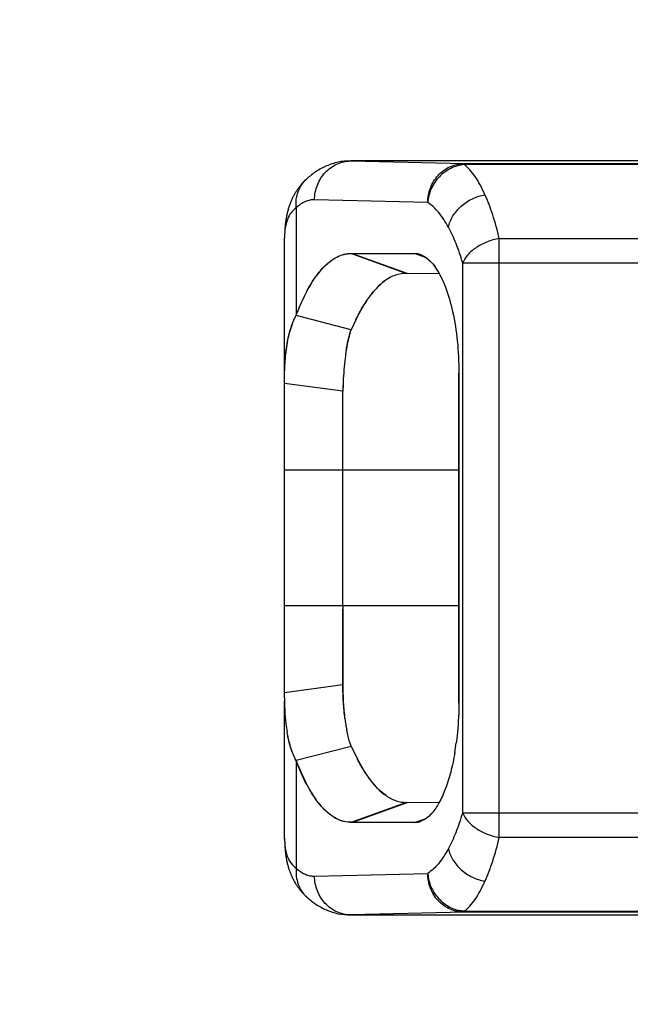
# Model space of a CAD drawing. Header units: millimetres. Extents: x 0 to 210, y 0 to 297.
# Tile 9 of 52: x 58.864 to 59.126, y 149.673 to 150.095. Entities that reach past the tile are written whole.
import ezdxf
from ezdxf.enums import TextEntityAlignment as Align

# ---------------------------------------------------------------- set-up
doc = ezdxf.new("R2010")
doc.units = ezdxf.units.MM
doc.header["$LTSCALE"] = 19.36
doc.layers.get('0').update_dxf_attribs({"linetype": 'CONTINUOUS'})
doc.layers.add('Z_DIM_2D', color=7, linetype='CONTINUOUS')
doc.styles.add('TEXTSTYLE_3', font='helveticaneueltw1g-ltcn.otf')
doc.styles.add('TEXTSTYLE_4', font='gdt', dxfattribs={"width": 0.7})
doc.dimstyles.new('DIMSTYLE_1', dxfattribs={"dimtxt": 2.1, "dimasz": 3.5, "dimexe": 1.5, "dimexo": 0, "dimgap": 0.525, "dimtad": 0, "dimtih": 1, "dimtoh": 1, "dimlfac": 12.0000048, "dimdsep": 46, "dimtxsty": 'TEXTSTYLE_3', "dimblk": '_FILLED', "dimblk1": '_FILLED', "dimblk2": '_FILLED', "dimcen": 0.09, "dimclrt": 5, "dimazin": 2, "dimtol": 1, "dimtp": 0.3, "dimtm": 0.3, "dimtfac": 1, "dimtofl": 0, "dimtmove": 0, "dimatfit": 3, "dimldrblk": '_FILLED', "dimfxl": 0, "dimtolj": 1, "dimarcsym": 0})
doc.dimstyles.new('DIMSTYLE_3', dxfattribs={"dimtxt": 2.1, "dimasz": 3.5, "dimexe": 1.5, "dimexo": 0, "dimgap": 0.525, "dimtad": 0, "dimtih": 1, "dimtoh": 1, "dimlfac": 12.0000048, "dimdsep": 46, "dimtxsty": 'TEXTSTYLE_3', "dimblk": '_FILLED', "dimblk1": '_FILLED', "dimblk2": '_FILLED', "dimcen": 0.09, "dimclrt": 5, "dimazin": 2, "dimtol": 1, "dimtp": 0.4, "dimtm": 0.4, "dimtfac": 1, "dimtofl": 0, "dimtmove": 0, "dimatfit": 3, "dimldrblk": '_FILLED', "dimfxl": 0, "dimtolj": 1, "dimarcsym": 0})
doc.dimstyles.new('DIMSTYLE_4', dxfattribs={"dimtxt": 2.1, "dimasz": 3.5, "dimexe": 1.5, "dimexo": 0, "dimgap": 0.525, "dimtad": 0, "dimtih": 1, "dimtoh": 1, "dimlfac": 12.0000048, "dimdsep": 46, "dimtxsty": 'TEXTSTYLE_3', "dimblk": '_FILLED', "dimblk1": '_FILLED', "dimblk2": '_FILLED', "dimcen": 0.09, "dimclrt": 5, "dimazin": 2, "dimtol": 1, "dimtp": 0.5, "dimtm": 0.5, "dimtfac": 1, "dimtofl": 0, "dimtmove": 0, "dimatfit": 3, "dimldrblk": '_FILLED', "dimfxl": 0, "dimtolj": 1, "dimarcsym": 0})

# ---------------------------------------------------------------- blocks, each defined once
blk = doc.blocks.new('*D2')
at = {"layer": 'Z_DIM_2D', "color": 2, "linetype": 'Continuous', "transparency": 16777216}
for p, q in [((55.8797049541, 151.1684681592), (55.8797049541, 148.8684508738)), ((55.8797049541, 148.8684508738), (57.576874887, 148.226636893)), ((57.576874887, 148.226636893), (57.576874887, 146.4929045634))]:
    blk.add_line(p, q, dxfattribs=at)
at = {"layer": 'Z_DIM_2D', "color": 5, "linetype": 'Continuous', "transparency": 16777216}
for s, height, style, p in [('0.3', 1.47, 'TEXTSTYLE_3', (58.31187488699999, 145.4429045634)), ('`', 1.47, 'TEXTSTYLE_4', (58.31187488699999, 142.9746209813)), ('14.5', 2.1, 'TEXTSTYLE_3', (58.626874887, 141.2596209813))]:
    blk.add_text(s, height=height, rotation=90, dxfattribs=dict(at, style=style)).set_placement(p, align=Align.RIGHT)
blk = doc.blocks.new('_FILLED')
at = {"color": 0, "linetype": 'ByBlock'}
blk.add_solid([(0, 0), (-1, 0.125), (-1, -0.125)], dxfattribs=at)
blk = doc.blocks.new('_NONE')
blk = doc.blocks.new('*D5')
at = {"layer": 'Z_DIM_2D', "color": 2, "linetype": 'Continuous', "transparency": 16777216}
blk.add_line((66.2963487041, 151.1684685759), (66.2963487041, 146.4929045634), dxfattribs=at)
at = {"layer": 'Z_DIM_2D', "color": 5, "linetype": 'Continuous', "transparency": 16777216}
for s, height, style, p in [('0.3', 1.47, 'TEXTSTYLE_3', (67.0313487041, 145.4429045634)), ('`', 1.47, 'TEXTSTYLE_4', (67.0313487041, 142.9746209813)), ('139.5', 2.1, 'TEXTSTYLE_3', (67.3463487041, 141.2596209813))]:
    blk.add_text(s, height=height, rotation=90, dxfattribs=dict(at, style=style)).set_placement(p, align=Align.RIGHT)
blk = doc.blocks.new('*D7')
at = {"layer": 'Z_DIM_2D', "color": 2, "linetype": 'Continuous', "transparency": 16777216}
blk.add_line((76.7129841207, 151.1684681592), (76.7129841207, 146.4929045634), dxfattribs=at)
at = {"layer": 'Z_DIM_2D', "color": 5, "linetype": 'Continuous', "transparency": 16777216}
for s, height, style, p in [('0.3', 1.47, 'TEXTSTYLE_3', (77.4479841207, 145.4429045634)), ('`', 1.47, 'TEXTSTYLE_4', (77.4479841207, 142.9746209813)), ('264.5', 2.1, 'TEXTSTYLE_3', (77.7629841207, 141.2596209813))]:
    blk.add_text(s, height=height, rotation=90, dxfattribs=dict(at, style=style)).set_placement(p, align=Align.RIGHT)
blk = doc.blocks.new('*D8')
at = {"layer": 'Z_DIM_2D', "color": 2, "linetype": 'Continuous', "transparency": 16777216}
blk.add_line((79.2129806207, 151.1684681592), (79.2129806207, 146.4929045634), dxfattribs=at)
at = {"layer": 'Z_DIM_2D', "color": 5, "linetype": 'Continuous', "transparency": 16777216}
for s, height, style, p in [('0.3', 1.47, 'TEXTSTYLE_3', (79.9479806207, 145.4429045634)), ('`', 1.47, 'TEXTSTYLE_4', (79.9479806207, 142.9746209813)), ('294.5', 2.1, 'TEXTSTYLE_3', (80.26298062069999, 141.2596209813))]:
    blk.add_text(s, height=height, rotation=90, dxfattribs=dict(at, style=style)).set_placement(p, align=Align.RIGHT)
blk = doc.blocks.new('*D10')
at = {"layer": 'Z_DIM_2D', "color": 2, "linetype": 'Continuous', "transparency": 16777216}
blk.add_line((89.6296243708, 151.1684685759), (89.6296243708, 146.4929045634), dxfattribs=at)
at = {"layer": 'Z_DIM_2D', "color": 5, "linetype": 'Continuous', "transparency": 16777216}
for s, height, style, p in [('0.4', 1.47, 'TEXTSTYLE_3', (90.3646243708, 145.4429045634)), ('`', 1.47, 'TEXTSTYLE_4', (90.3646243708, 142.9746209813)), ('419.5', 2.1, 'TEXTSTYLE_3', (90.6796243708, 141.2596209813))]:
    blk.add_text(s, height=height, rotation=90, dxfattribs=dict(at, style=style)).set_placement(p, align=Align.RIGHT)
blk = doc.blocks.new('*D12')
at = {"layer": 'Z_DIM_2D', "color": 2, "linetype": 'Continuous', "transparency": 16777216}
blk.add_line((100.0462681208, 151.1684681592), (100.0462681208, 146.4929045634), dxfattribs=at)
at = {"layer": 'Z_DIM_2D', "color": 5, "linetype": 'Continuous', "transparency": 16777216}
for s, height, style, p in [('0.4', 1.47, 'TEXTSTYLE_3', (100.7812681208, 145.4429045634)), ('`', 1.47, 'TEXTSTYLE_4', (100.7812681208, 142.9746209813)), ('544.5', 2.1, 'TEXTSTYLE_3', (101.0962681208, 141.2596209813))]:
    blk.add_text(s, height=height, rotation=90, dxfattribs=dict(at, style=style)).set_placement(p, align=Align.RIGHT)
blk = doc.blocks.new('*D13')
at = {"layer": 'Z_DIM_2D', "color": 2, "linetype": 'Continuous', "transparency": 16777216}
blk.add_line((102.5463996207, 151.1684681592), (102.5463996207, 146.4929045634), dxfattribs=at)
at = {"layer": 'Z_DIM_2D', "color": 5, "linetype": 'Continuous', "transparency": 16777216}
for s, height, style, p in [('0.4', 1.47, 'TEXTSTYLE_3', (103.2813996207, 145.4429045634)), ('`', 1.47, 'TEXTSTYLE_4', (103.2813996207, 142.9746209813)), ('574.5', 2.1, 'TEXTSTYLE_3', (103.5963996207, 141.2596209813))]:
    blk.add_text(s, height=height, rotation=90, dxfattribs=dict(at, style=style)).set_placement(p, align=Align.RIGHT)
blk = doc.blocks.new('*D15')
at = {"layer": 'Z_DIM_2D', "color": 2, "linetype": 'Continuous', "transparency": 16777216}
blk.add_line((112.9630433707, 151.1684685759), (112.9630433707, 146.4929045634), dxfattribs=at)
at = {"layer": 'Z_DIM_2D', "color": 5, "linetype": 'Continuous', "transparency": 16777216}
for s, height, style, p in [('0.5', 1.47, 'TEXTSTYLE_3', (113.6980433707, 145.4429045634)), ('`', 1.47, 'TEXTSTYLE_4', (113.6980433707, 142.9746209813)), ('699.5', 2.1, 'TEXTSTYLE_3', (114.0130433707, 141.2596209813))]:
    blk.add_text(s, height=height, rotation=90, dxfattribs=dict(at, style=style)).set_placement(p, align=Align.RIGHT)
blk = doc.blocks.new('*D17')
at = {"layer": 'Z_DIM_2D', "color": 2, "linetype": 'Continuous', "transparency": 16777216}
blk.add_line((123.3796787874, 151.1684681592), (123.3796787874, 146.4929045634), dxfattribs=at)
at = {"layer": 'Z_DIM_2D', "color": 5, "linetype": 'Continuous', "transparency": 16777216}
for s, height, style, p in [('0.5', 1.47, 'TEXTSTYLE_3', (124.1146787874, 145.4429045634)), ('`', 1.47, 'TEXTSTYLE_4', (124.1146787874, 142.9746209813)), ('824.5', 2.1, 'TEXTSTYLE_3', (124.4296787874, 141.2596209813))]:
    blk.add_text(s, height=height, rotation=90, dxfattribs=dict(at, style=style)).set_placement(p, align=Align.RIGHT)
blk = doc.blocks.new('*D18')
at = {"layer": 'Z_DIM_2D', "color": 2, "linetype": 'Continuous', "transparency": 16777216}
blk.add_line((125.8796752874, 151.1684681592), (125.8796752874, 146.4929045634), dxfattribs=at)
at = {"layer": 'Z_DIM_2D', "color": 5, "linetype": 'Continuous', "transparency": 16777216}
for s, height, style, p in [('0.5', 1.47, 'TEXTSTYLE_3', (126.6146752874, 145.4429045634)), ('`', 1.47, 'TEXTSTYLE_4', (126.6146752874, 142.9746209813)), ('854.5', 2.1, 'TEXTSTYLE_3', (126.9296752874, 141.2596209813))]:
    blk.add_text(s, height=height, rotation=90, dxfattribs=dict(at, style=style)).set_placement(p, align=Align.RIGHT)
blk = doc.blocks.new('*D20')
at = {"layer": 'Z_DIM_2D', "color": 2, "linetype": 'Continuous', "transparency": 16777216}
blk.add_line((136.2963190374, 151.1684685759), (136.2963190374, 146.4929045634), dxfattribs=at)
at = {"layer": 'Z_DIM_2D', "color": 5, "linetype": 'Continuous', "transparency": 16777216}
for s, height, style, p in [('0.5', 1.47, 'TEXTSTYLE_3', (137.0313190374, 145.4429045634)), ('`', 1.47, 'TEXTSTYLE_4', (137.0313190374, 142.9746209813)), ('979.5', 2.1, 'TEXTSTYLE_3', (137.3463190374, 141.2596209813))]:
    blk.add_text(s, height=height, rotation=90, dxfattribs=dict(at, style=style)).set_placement(p, align=Align.RIGHT)
blk = doc.blocks.new('*D22')
at = {"layer": 'Z_DIM_2D', "color": 2, "linetype": 'Continuous', "transparency": 16777216}
for p, q in [((146.7129627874, 151.1684681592), (146.7129627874, 148.9573141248)), ((146.7129627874, 148.9573141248), (144.5732744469, 148.2508052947)), ((144.5732744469, 148.2508052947), (144.5732744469, 146.4929045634))]:
    blk.add_line(p, q, dxfattribs=at)
at = {"layer": 'Z_DIM_2D', "color": 5, "linetype": 'Continuous', "transparency": 16777216}
for s, height, style, p in [('0.5', 1.47, 'TEXTSTYLE_3', (145.3082744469, 145.4429045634)), ('`', 1.47, 'TEXTSTYLE_4', (145.3082744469, 142.9746209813)), ('1104.5', 2.1, 'TEXTSTYLE_3', (145.6232744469, 141.2596209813))]:
    blk.add_text(s, height=height, rotation=90, dxfattribs=dict(at, style=style)).set_placement(p, align=Align.RIGHT)
blk = doc.blocks.new('*D23')
at = {"layer": 'Z_DIM_2D', "color": 2, "linetype": 'Continuous', "transparency": 16777216}
blk.add_line((147.9212856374, 149.8101362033), (147.9212856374, 146.4929045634), dxfattribs=at)
at = {"layer": 'Z_DIM_2D', "color": 5, "linetype": 'Continuous', "transparency": 16777216}
for s, height, style, p in [('0.5', 1.47, 'TEXTSTYLE_3', (148.6562856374, 145.4429045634)), ('`', 1.47, 'TEXTSTYLE_4', (148.6562856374, 142.9746209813)), ('1119', 2.1, 'TEXTSTYLE_3', (148.9712856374, 141.2596209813))]:
    blk.add_text(s, height=height, rotation=90, dxfattribs=dict(at, style=style)).set_placement(p, align=Align.RIGHT)

msp = doc.modelspace()

# ---------------------------------------------------------------- linework, layer by layer
at = {"color": 6, "linetype": 'Continuous'}
for p, q in [((59.006155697, 150.0343338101), (59.0060361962, 150.0343338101)), ((59.0546080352, 150.0327319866), (59.05460875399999, 150.0330507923)), ((59.0299607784, 149.9862074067), (59.0438709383, 149.9860860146)), ((59.0026158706, 149.8434703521), (59.0026158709, 149.9356275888)), ((58.9776212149, 149.8434703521), (58.9776212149, 149.9018036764)), ((59.04387752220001, 149.7591880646), (59.0299571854, 149.7590665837)), ((58.9776230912, 149.7434733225), (58.9776212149, 149.7439505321)), ((59.00617823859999, 149.7109433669), (59.00594731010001, 149.7109402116)), ((59.0546105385, 149.7122230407), (59.054607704, 149.7125419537))]:
    msp.add_line(p, q, dxfattribs=at)
at = {"color": 9, "linetype": 'Continuous'}
for p, q in [((59.0061890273, 150.0343298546), (59.0546094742, 150.033168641)), ((59.1401205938, 150.0343306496), (59.0061890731, 150.0343306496)), ((59.8703036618, 150.0327319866), (59.0546080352, 150.0327319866)), ((59.05460875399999, 150.0330507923), (59.0546094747, 150.0331686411)), ((59.0546094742, 150.033168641), (59.8703052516, 150.033168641)), ((59.0389464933, 150.016502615), (58.9904824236, 150.0176652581)), ((58.9826420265, 150.0142844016), (58.9826332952, 149.9681831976)), ((58.9776212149, 149.9433634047), (58.9776212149, 150.0013419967)), ((59.0696278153, 149.7441909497), (59.0696279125, 150.00108624)), ((59.06962791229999, 150.0010860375), (59.2062754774, 150.0010860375)), ((59.0539663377, 149.9906107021), (59.206282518, 149.9906107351)), ((59.0539663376, 149.7546682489), (59.0539663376, 149.9906104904)), ((58.9776212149, 149.9018036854), (59.0522891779, 149.9018036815)), ((59.0522891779, 149.843470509), (58.9776212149, 149.8434703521)), ((58.9776212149, 149.7439505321), (58.9776212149, 149.8027103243)), ((58.9826380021, 149.7770903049), (58.9826380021, 149.7309903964)), ((59.0696277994, 149.7546673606), (59.0539663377, 149.7546682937)), ((59.2062836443, 149.7546639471), (59.0696277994, 149.7546673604)), ((59.2062806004, 149.744189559), (59.0696277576, 149.7441909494)), ((58.9904830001, 149.7276090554), (59.0389461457, 149.7287711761)), ((59.00617823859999, 149.7109433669), (59.14012060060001, 149.7109433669)), ((59.0546140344, 149.7121053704), (59.0061782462, 149.7109439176)), ((59.054607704, 149.7125419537), (59.8703037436, 149.7125419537)), ((59.0546133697, 149.7121053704), (59.0546105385, 149.7122230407)), ((59.8703067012, 149.7121053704), (59.0546140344, 149.7121053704))]:
    msp.add_line(p, q, dxfattribs=at)
at = {"color": 7, "linetype": 'Continuous'}
for p, q in [((59.0063537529, 149.9946439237), (59.0299223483, 149.9861244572)), ((59.0063911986, 149.9946756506), (59.03371036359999, 149.9945988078)), ((59.006568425, 149.9946751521), (59.0299605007, 149.9862091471)), ((59.0337101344, 149.9945173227), (59.0183646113, 149.994641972)), ((59.0383304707, 149.9928402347), (59.0337101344, 149.9945173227)), ((59.0376670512, 149.9932344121), (59.0339981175, 149.994570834)), ((58.9932957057, 149.9876303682), (58.9933799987, 149.9877271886)), ((58.9825719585, 149.9680670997), (58.982633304, 149.9681832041)), ((58.9825724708, 149.9680666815), (58.982633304, 149.9681832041)), ((58.9826317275, 149.9680357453), (58.982679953, 149.9681662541)), ((59.0061279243, 149.9619190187), (58.9826317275, 149.9680357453)), ((58.98271051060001, 149.9683912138), (58.98275916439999, 149.9683783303)), ((59.0081046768, 149.9661604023), (59.0062355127, 149.9621613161)), ((59.0061501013, 149.9619690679), (59.0061279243, 149.9619190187)), ((59.0062355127, 149.9621613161), (59.0061501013, 149.9619690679)), ((59.0522891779, 149.9434555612), (59.0523246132, 149.9434555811)), ((59.0522891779, 149.8017836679), (59.0522891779, 149.9434555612)), ((59.0523246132, 149.9434555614), (59.052329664, 149.8017836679)), ((58.9775406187, 149.938921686), (58.9775411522, 149.9390162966)), ((58.9776212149, 149.9389108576), (58.9775406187, 149.938921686)), ((58.9776212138, 149.9389108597), (58.9775406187, 149.938921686)), ((59.0025566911, 149.9355575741), (58.9776212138, 149.9389108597)), ((58.9776212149, 149.9018036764), (58.9776212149, 149.9389108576)), ((59.0025592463, 149.9356297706), (59.0025566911, 149.9355575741)), ((59.0025671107, 149.9356342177), (59.0026158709, 149.9356275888)), ((58.9776494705, 149.8063892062), (58.9776212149, 149.8434703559)), ((59.0026016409, 149.8097388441), (59.0026025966, 149.8421634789)), ((59.0026030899, 149.8434703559), (59.0026030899, 149.8096545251)), ((58.9775244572, 149.8063725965), (59.00254033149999, 149.8097389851)), ((58.977527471, 149.8062557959), (58.9775244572, 149.8063725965)), ((58.9778319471, 149.7973848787), (58.977527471, 149.8062557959)), ((59.00254033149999, 149.8097389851), (59.00254146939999, 149.8096555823)), ((59.0026030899, 149.8096545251), (59.0025415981, 149.8096461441)), ((59.052329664, 149.8017836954), (59.0522891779, 149.8017836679)), ((58.97837171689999, 149.7916038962), (58.9778319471, 149.7973848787)), ((59.0038379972, 149.792597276), (59.0038207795, 149.7927043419)), ((58.9826259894, 149.7772963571), (59.006107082, 149.783399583)), ((59.0061227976, 149.7834036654), (59.00616714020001, 149.7833056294)), ((59.006167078, 149.7833052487), (59.0062690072, 149.783079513)), ((59.0062690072, 149.783079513), (59.00884820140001, 149.7777452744)), ((58.9826963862, 149.7771126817), (58.9826259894, 149.7772963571)), ((58.9827983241, 149.7768467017), (58.9827344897, 149.7768297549)), ((59.0298872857, 149.7592118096), (59.00637450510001, 149.7507069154)), ((59.0299427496, 149.7590584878), (59.0066743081, 149.7506256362)), ((59.0197854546, 149.7506444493), (59.0337212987, 149.7507556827)), ((59.0337212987, 149.7507556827), (59.03852797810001, 149.7525015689)), ((59.0340942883, 149.7506893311), (59.0379786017, 149.7521060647)), ((59.03792547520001, 149.7520696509), (59.0360249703, 149.7511184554)), ((59.00640404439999, 149.7506252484), (59.0063651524, 149.7506249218)), ((59.00640404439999, 149.7506252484), (59.00636515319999, 149.7506245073)), ((59.0337506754, 149.7506644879), (59.00640404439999, 149.7506252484)), ((59.0518604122, 149.7130135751), (59.051899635, 149.7130032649)), ((59.0518604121, 149.7130135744), (59.0518996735, 149.7130034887)), ((59.0546077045, 149.7125420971), (59.0522542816, 149.7129155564)), ((59.0059025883, 149.7109409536), (59.0059419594, 149.7109414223)), ((59.00590258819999, 149.7109409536), (59.0059419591, 149.7109409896)), ((59.00594731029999, 149.7109402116), (59.0059025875, 149.710940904)), ((59.0059786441, 149.7109410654), (59.0060139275, 149.7109413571)), ((59.0061552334, 149.7109433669), (59.0060858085, 149.7109416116))]:
    msp.add_line(p, q, dxfattribs=at)
at = {"color": 6, "linetype": 'Continuous'}
for points in [[(58.9870950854, 150.0266152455), (58.9869451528, 150.02647819), (58.9866877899, 150.0262376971), (58.98643398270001, 150.0259940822), (58.9861836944, 150.0257473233), (58.9859369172, 150.0254974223), (58.9856936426, 150.0252443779), (58.98545386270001, 150.0249881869), (58.9852175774, 150.0247288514), (58.9849847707, 150.0244663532), (58.9847554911, 150.0242007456), (58.9845297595, 150.0239320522), (58.98430763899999, 150.0236603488), (58.9840891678, 150.023385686), (58.9838744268, 150.023108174), (58.98366356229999, 150.022828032), (58.9834563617, 150.0225450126), (58.9832527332, 150.0222590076), (58.9830525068, 150.0219697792), (58.9828555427, 150.0216771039), (58.9826617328, 150.0213807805), (58.9824709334, 150.0210805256), (58.9822831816, 150.0207763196), (58.982098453, 150.0204680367), (58.9819168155, 150.0201556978), (58.981738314, 150.0198392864), (58.98156299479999, 150.0195187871), (58.9813909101, 150.0191941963), (58.9812220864, 150.0188654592), (58.98105657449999, 150.0185325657), (58.9808943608, 150.0181953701), (58.98073545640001, 150.0178537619), (58.9805798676, 150.0175076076), (58.9804276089, 150.0171567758), (58.9802786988, 150.0168011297), (58.9801331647, 150.016440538), (58.9799910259, 150.0160748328), (58.9798523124, 150.0157038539), (58.9797170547, 150.015327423), (58.9795852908, 150.0149453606), (58.9794570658, 150.0145574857), (58.97933243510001, 150.0141636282), (58.9792114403, 150.0137635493), (58.979094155, 150.0133570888), (58.9789805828, 150.0129438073), (58.97887076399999, 150.0125233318), (58.978764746, 150.0120952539), (58.97866255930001, 150.0116590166), (58.9785643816, 150.0112146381), (58.978470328, 150.0107618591), (58.9783806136, 150.0103009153), (58.9782954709, 150.0098322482), (58.9782148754, 150.0093549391), (58.97813896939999, 150.0088690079), (58.9780675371, 150.0083719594), (58.9780005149, 150.0078616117), (58.9779380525, 150.0073368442), (58.9778802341, 150.006795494), (58.9778274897, 150.006238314), (58.97778012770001, 150.0056652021), (58.97773846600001, 150.0050764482), (58.9777027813, 150.0044722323), (58.9776733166, 150.0038526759), (58.97765028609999, 150.0032178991), (58.9776338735, 150.0025679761), (58.9776242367, 150.0019031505), (58.97762147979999, 150.001349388)], [(58.9776230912, 149.7434733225), (58.9776301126, 149.7429002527), (58.97764214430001, 149.7423389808), (58.977659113, 149.7417883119), (58.9776809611, 149.7412474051), (58.9777076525, 149.7407154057), (58.9777391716, 149.7401914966), (58.9777755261, 149.7396748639), (58.9778167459, 149.7391647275), (58.977862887, 149.7386603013), (58.9779140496, 149.7381606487), (58.97797028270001, 149.7376655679), (58.97803173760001, 149.7371741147), (58.9780982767, 149.7366876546), (58.9781698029, 149.7362068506), (58.9782461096, 149.7357327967), (58.9783269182, 149.7352666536), (58.9784120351, 149.7348088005), (58.9785011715, 149.734359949), (58.97859411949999, 149.7339202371), (58.9786905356, 149.7334903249), (58.9787904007, 149.7330693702), (58.9788935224, 149.7326573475), (58.979000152, 149.7322525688), (58.9791105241, 149.7318536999), (58.97922480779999, 149.7314598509), (58.9793434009, 149.7310695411), (58.9794661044, 149.7306833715), (58.9795928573, 149.7303014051), (58.979723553, 149.7299238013), (58.9798580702, 149.7295507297), (58.9799963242, 149.729182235), (58.9801381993, 149.7288184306), (58.98028363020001, 149.7284592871), (58.9804325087, 149.7281048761), (58.980584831, 149.727755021), (58.9807405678, 149.7274096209), (58.9808997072, 149.7270685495), (58.9810622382, 149.7267316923), (58.9812281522, 149.7263989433), (58.9813974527, 149.7260701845), (58.98157011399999, 149.7257453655), (58.9817461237, 149.7254244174), (58.981925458, 149.7251072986), (58.9821080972, 149.7247939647), (58.9822940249, 149.7244843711), (58.98248322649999, 149.7241784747), (58.9826756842, 149.7238762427), (58.9828713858, 149.7235776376), (58.9830703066, 149.7232826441), (58.98327242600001, 149.7229912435), (58.9834777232, 149.7227034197), (58.98368617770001, 149.7224191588), (58.9838977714, 149.7221384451), (58.9841124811, 149.7218612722), (58.9843303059, 149.7215876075), (58.9845512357, 149.7213174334), (58.9847752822, 149.7210507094), (58.9850024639, 149.7207873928), (58.98523276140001, 149.7205274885), (58.9854661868, 149.7202709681), (58.9857026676, 149.7200178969), (58.98594215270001, 149.7197683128), (58.9861845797, 149.7195222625), (58.9864299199, 149.7192797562), (58.9866780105, 149.7190409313), (58.9869286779, 149.7188059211), (58.9870913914, 149.7186566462)]]:
    msp.add_lwpolyline(points, dxfattribs=at)
at = {"color": 9, "linetype": 'Continuous'}
for centre, radius, start, end in [((59.00619221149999, 150.0196123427), 0.0147183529, 90.1421474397, 90.9517160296), ((58.996126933, 150.0166818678), 0.0134274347, 131.4883686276, 132.1834197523), ((59.0168050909, 150.0013133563), 0.0391838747, 179.435872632, 179.9581210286), ((59.00619191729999, 149.725661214), 0.0147178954, 269.0325130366, 269.7509417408)]:
    msp.add_arc(centre, radius, start, end, dxfattribs=at)
at = {"color": 7, "linetype": 'Continuous'}
for centre, radius, start, end in [((59.0059421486, 150.0264179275), 0.0079171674, 88.4541601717, 89.93126895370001), ((59.0059213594, 150.0236059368), 0.0107291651, 88.74762089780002, 89.8372423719), ((59.0059164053, 150.0245416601), 0.0097934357, 88.5982058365, 89.78999226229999), ((59.0329577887, 149.9859216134), 0.008711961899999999, 72.8026588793, 84.71662771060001), ((59.032898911, 149.9857170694), 0.0089247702, 71.3677705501, 72.8298202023), ((59.03281321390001, 149.9854732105), 0.0091832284, 66.3802801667, 71.347215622), ((59.0298297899, 149.9722604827), 0.0139475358, 89.5805985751, 90.55611157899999), ((59.2646719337, 149.9264998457), 0.2622716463, 177.1333506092, 178.0050764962), ((59.1713992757, 149.9328591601), 0.1688060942, 177.7058582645, 179.0605838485), ((59.15464549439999, 149.8412736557), 0.1520455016, 179.1721529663, 179.6646832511), ((59.0811304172, 149.8048340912), 0.0782553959, 187.1763355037, 188.9169150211), ((59.03359573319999, 149.7991515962), 0.0557374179, 187.7826362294, 190.0152281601), ((59.0484170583, 149.8003346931), 0.0705463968, 187.1042942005, 188.8698396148), ((59.04756411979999, 149.8016310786), 0.0699241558, 190.0254363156, 190.2845064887), ((59.0424360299, 149.7994160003), 0.0644952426, 188.8827301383, 189.1614711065), ((59.0692938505, 149.8029419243), 0.0662685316, 188.9809450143, 190.7827353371), ((59.0644822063, 149.8020376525), 0.06137266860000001, 190.7938283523, 191.1071133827), ((58.9390305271, 149.7992340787), 0.1131062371, 350.5479014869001, 352.6549393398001), ((59.0148308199, 149.7941048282), 0.0364119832, 207.5608938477, 207.8557310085), ((59.0298267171, 149.7720069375), 0.0129409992, 268.5443311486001, 270.347793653), ((59.033367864, 149.7585008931), 0.0078457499, 272.7966972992, 288.2527392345), ((59.0332620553, 149.7588442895), 0.0082050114, 288.20336888, 289.6780806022), ((59.0558593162, 149.7300415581), 0.0169608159, 184.2955436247, 185.0282227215), ((59.0558901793, 149.7282482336), 0.0157586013, 255.3312941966, 265.3313073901), ((59.0556644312, 149.7274207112), 0.0149006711, 255.3651990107, 256.0887232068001), ((59.0556035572, 149.7271846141), 0.0146568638, 256.0978170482, 256.7904915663), ((59.0059374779, 149.7181245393), 0.007183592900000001, 270.0469196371, 270.3295212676), ((59.0059124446, 149.7216915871), 0.010750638, 270.185735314, 271.294023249), ((59.0059088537, 149.721031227), 0.0100902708, 270.2202907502, 271.3985180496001), ((59.0058146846, 149.7251718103), 0.0142319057, 270.9412877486, 271.3692111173)]:
    msp.add_arc(centre, radius, start, end, dxfattribs=at)
at = {"color": 6, "linetype": 'Continuous'}
for points, knots in [([(59.00590866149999, 150.0343350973), (59.0041330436, 150.0343340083), (59.0005952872, 150.0339586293), (58.9955740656, 150.0323458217), (58.99103413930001, 150.0298678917), (58.9883540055, 150.027760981), (58.9871103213, 150.0266315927)], [0, 0, 0, 0, 0.2565604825, 0.5096279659, 0.7572611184, 1, 1, 1, 1]), ([(59.0634865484, 150.0198385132), (59.0628568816, 150.0212750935), (59.0615690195, 150.0239482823), (59.0594028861, 150.0275449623), (59.0571340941, 150.0304758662), (59.055458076, 150.0320744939), (59.0546080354, 150.0327319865)], [0, 0, 0, 0, 0.2978798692, 0.5627703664, 0.7959118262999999, 1, 1, 1, 1]), ([(58.98709941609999, 149.7186499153), (58.9883435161, 149.7175199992), (58.9910244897, 149.7154121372), (58.9955656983, 149.7129329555), (59.0005880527, 149.7113189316), (59.0041265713, 149.7109425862), (59.0059025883, 149.7109409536)], [0, 0, 0, 0, 0.2427599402, 0.4904009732, 0.7434607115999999, 1, 1, 1, 1])]:
    msp.add_open_spline(points, degree=3, knots=knots, dxfattribs=at)
at = {"color": 9, "linetype": 'Continuous'}
for points, knots in [([(58.9904824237, 150.0176652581), (58.9904887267, 150.0198045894), (58.9912826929, 150.0240902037), (58.9946700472, 150.0295800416), (58.99977987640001, 150.0333414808), (59.003888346, 150.0342890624), (59.0059088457, 150.0343279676)], [0, 0, 0, 0, 0.2569385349, 0.5100410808, 0.7572894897, 1, 1, 1, 1]), ([(59.0389464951, 150.0165032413), (59.0389524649, 150.0186064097), (59.0397160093, 150.0228484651), (59.0425250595, 150.0274514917), (59.0456680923, 150.0302929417), (59.0484159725, 150.0319124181), (59.051437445, 150.0329299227), (59.0535542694, 150.0331653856), (59.0546094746, 150.0331686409)], [0, 0, 0, 0, 0.249584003, 0.4990360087, 0.624299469, 0.7495457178, 0.8747782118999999, 1, 1, 1, 1]), ([(59.0546080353, 150.0327318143), (59.0526340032, 150.032572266), (59.0486611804, 150.0314555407), (59.0436685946, 150.0277829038), (59.0401551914, 150.022607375), (59.0390995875, 150.018539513), (59.0389465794, 150.016502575)], [0, 0, 0, 0, 0.2438688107, 0.4946475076, 0.7484711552, 1, 1, 1, 1]), ([(58.9826419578, 150.0142844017), (58.9825189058, 150.0154439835), (58.9825200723, 150.0177709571), (58.9832968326, 150.0211340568), (58.9848131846, 150.0241677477), (58.98627676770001, 150.0258736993), (58.98709383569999, 150.0266166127)], [0, 0, 0, 0, 0.2576382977, 0.5092714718, 0.7560100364, 1, 1, 1, 1]), ([(58.9904824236, 150.0176652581), (58.9898174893, 150.0176818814), (58.9884527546, 150.0175625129), (58.9856648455, 150.0166660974), (58.9837908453, 150.0153292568), (58.9826420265, 150.0142844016)], [0, 0, 0, 0, 0.2286443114, 0.466185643, 1, 1, 1, 1]), ([(59.0478258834, 150.0059261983), (59.0481817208, 150.0076115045), (59.04959024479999, 150.0109747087), (59.0531983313, 150.0151840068), (59.0579546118, 150.0183363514), (59.0616222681, 150.019524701), (59.0634865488, 150.0198380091)], [0, 0, 0, 0, 0.233991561, 0.4842645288, 0.7431913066, 1, 1, 1, 1]), ([(59.06962791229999, 150.0010860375), (59.0688299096, 150.0045222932), (59.06710233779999, 150.0108856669), (59.0647651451, 150.0170606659), (59.0634865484, 150.0198385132)], [0, 0, 0, 0, 0.5356621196, 1, 1, 1, 1]), ([(58.9826420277, 150.0142844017), (58.9817952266, 150.0136691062), (58.9802433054, 150.0121686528), (58.97865628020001, 150.0092082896), (58.97779530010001, 150.0056427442), (58.9776366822, 150.0030718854), (58.9776231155, 150.0016991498)], [0, 0, 0, 0, 0.2233191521, 0.4524320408, 0.7071157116, 1, 1, 1, 1]), ([(59.04782586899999, 150.0059261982), (59.0465905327, 150.0081788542), (59.0440884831, 150.0121108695), (59.0406867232, 150.015384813), (59.0389464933, 150.016502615)], [0, 0, 0, 0, 0.5539997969, 1, 1, 1, 1]), ([(59.0539663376, 149.9906104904), (59.05313660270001, 149.9934316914), (59.0513713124, 149.9986582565), (59.0490598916, 150.0036747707), (59.04782586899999, 150.0059261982)], [0, 0, 0, 0, 0.5338816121, 1, 1, 1, 1]), ([(59.0696278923, 150.0010860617), (59.0678867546, 150.0007762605), (59.0644270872, 149.9998004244), (59.0597721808, 149.9974188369), (59.056109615, 149.9943399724), (59.0544530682, 149.9918343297), (59.05396633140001, 149.9906104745)], [0, 0, 0, 0, 0.2717676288, 0.5484071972, 0.7975988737, 1, 1, 1, 1]), ([(59.0478293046, 149.7393516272), (59.0490630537, 149.7416031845), (59.0513727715, 149.7466203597), (59.0531369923, 149.7518470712), (59.0539663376, 149.7546682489)], [0, 0, 0, 0, 0.4661278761, 1, 1, 1, 1]), ([(59.0539662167, 149.7546682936), (59.0544732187, 149.7533941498), (59.0561642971, 149.7508785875), (59.0598158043, 149.7478429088), (59.06441826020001, 149.7454829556), (59.0678560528, 149.7445082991), (59.0696277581, 149.7441926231)], [0, 0, 0, 0, 0.2107349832, 0.4550208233, 0.7234467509, 1, 1, 1, 1]), ([(58.9776212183, 149.743950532), (58.9776217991, 149.7425340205), (58.9777568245, 149.7398847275), (58.97859777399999, 149.7362089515), (58.9801932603, 149.7331599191), (58.9817743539, 149.7316191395), (58.9826380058, 149.7309901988)], [0, 0, 0, 0, 0.2944443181, 0.5495127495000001, 0.7779178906, 1, 1, 1, 1]), ([(59.0634891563, 149.7254430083), (59.0647673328, 149.7282203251), (59.067103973, 149.7343937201), (59.0688299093, 149.7407557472), (59.0696277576, 149.7441909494)], [0, 0, 0, 0, 0.4643592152, 1, 1, 1, 1]), ([(59.0478293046, 149.7393516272), (59.04659379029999, 149.7370976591), (59.044090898, 149.7331637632), (59.04068710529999, 149.7298890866), (59.0389461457, 149.7287711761)], [0, 0, 0, 0, 0.554038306, 1, 1, 1, 1]), ([(59.0478293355, 149.7393516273), (59.0481853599, 149.7376666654), (59.0495940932, 149.7343041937), (59.0532020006, 149.7300958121), (59.05795782, 149.7269439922), (59.0616250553, 149.7257556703), (59.0634891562, 149.7254422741)], [0, 0, 0, 0, 0.233980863, 0.4842499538, 0.7431806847, 1, 1, 1, 1]), ([(58.98263969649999, 149.7309894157), (58.98251685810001, 149.7298298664), (58.9825183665, 149.7275029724), (58.9832952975, 149.7241399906), (58.9848114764, 149.7211062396), (58.98627476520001, 149.7194000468), (58.9870916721, 149.718656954)], [0, 0, 0, 0, 0.2576289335, 0.5092629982, 0.7560070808, 1, 1, 1, 1]), ([(58.9826380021, 149.7309903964), (58.98378789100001, 149.7299458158), (58.9856629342, 149.7286089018), (58.9884522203, 149.7277123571), (58.9898176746, 149.7275925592), (58.9904830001, 149.7276090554)], [0, 0, 0, 0, 0.5337701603, 0.7713307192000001, 1, 1, 1, 1]), ([(59.0059027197, 149.7109461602), (59.003882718, 149.7109858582), (58.99977560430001, 149.7119346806), (58.9946680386, 149.7156966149), (58.99128251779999, 149.721185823), (58.9904891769, 149.7254705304), (58.9904829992, 149.7276094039)], [0, 0, 0, 0, 0.2427074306, 0.4899548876, 0.7430584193, 1, 1, 1, 1]), ([(59.0546133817, 149.7121053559), (59.0525734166, 149.7121110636), (59.0484098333, 149.7130079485), (59.0432136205, 149.7167580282), (59.0397554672, 149.7222813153), (59.0389521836, 149.7266112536), (59.038946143, 149.7287713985)], [0, 0, 0, 0, 0.2426854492, 0.4898554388, 0.7430173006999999, 1, 1, 1, 1]), ([(59.0546078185, 149.7125419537), (59.0554582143, 149.7131997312), (59.0571349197, 149.7147991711), (59.0594044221, 149.7177317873), (59.061571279, 149.7213306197), (59.0628593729, 149.7240055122), (59.0634891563, 149.7254430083)], [0, 0, 0, 0, 0.2040712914, 0.4372052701, 0.7021028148, 1, 1, 1, 1])]:
    msp.add_open_spline(points, degree=3, knots=knots, dxfattribs=at)
at = {"color": 7, "linetype": 'Continuous'}
for points, knots in [([(58.9933629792, 149.9875717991), (58.9938835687, 149.988175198), (58.99584725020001, 149.9902979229), (58.9981660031, 149.9921312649), (59.0000303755, 149.9930931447)], [0, 0, 0, 0, 0.275297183, 1, 1, 1, 1]), ([(58.9933799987, 149.9877271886), (58.99389950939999, 149.9883164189), (58.995863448, 149.9903887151), (58.99817915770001, 149.9921623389), (59.000030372, 149.993093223)], [0, 0, 0, 0, 0.274894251, 1, 1, 1, 1]), ([(59.000030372, 149.993093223), (59.00103119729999, 149.9935964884), (59.00309437, 149.9943801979), (59.0052884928, 149.9946453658), (59.0063537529, 149.9946439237)], [0, 0, 0, 0, 0.5125770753, 1, 1, 1, 1]), ([(59.0000303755, 149.9930931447), (59.0010285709, 149.9936081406), (59.00308953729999, 149.9944107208), (59.0052879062, 149.9946778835), (59.006353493, 149.9946757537)], [0, 0, 0, 0, 0.5131641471, 1, 1, 1, 1]), ([(59.0364926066, 149.9938871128), (59.0370490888, 149.9936439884), (59.0395383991, 149.9922523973), (59.0414298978, 149.9899881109), (59.04265089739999, 149.9881249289)], [0, 0, 0, 0, 0.2142141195, 1, 1, 1, 1]), ([(59.0364926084, 149.9938870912), (59.0376516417, 149.993339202), (59.0399760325, 149.9916247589), (59.0417746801, 149.9894072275), (59.0426509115, 149.9881250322)], [0, 0, 0, 0, 0.4522059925, 1, 1, 1, 1]), ([(58.9869907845, 149.9780647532), (58.987923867, 149.9798709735), (58.989828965, 149.9831966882), (58.9921152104, 149.9862816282), (58.9932956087, 149.9876310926)], [0, 0, 0, 0, 0.5313815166, 1, 1, 1, 1]), ([(58.98699205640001, 149.9780682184), (58.9874792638, 149.9789877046), (58.9893463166, 149.9823177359), (58.9915494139, 149.9854679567), (58.9933629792, 149.9875717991)], [0, 0, 0, 0, 0.272533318, 1, 1, 1, 1]), ([(59.04265089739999, 149.9881249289), (59.0434064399, 149.9869720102), (59.0448337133, 149.9843838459), (59.04740487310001, 149.9783058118), (59.0500045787, 149.9691824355), (59.0519096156, 149.9568475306), (59.0523096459, 149.9480295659), (59.0523246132, 149.9434555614)], [0, 0, 0, 0, 0.08949244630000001, 0.1912897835, 0.4280163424, 0.7030379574, 1, 1, 1, 1]), ([(59.0299321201, 149.9861209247), (59.0283211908, 149.9861418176), (59.024920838, 149.98555937), (59.02192420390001, 149.9838964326), (59.02050230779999, 149.9828602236)], [0, 0, 0, 0, 0.4779936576, 1, 1, 1, 1]), ([(59.02050230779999, 149.9828602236), (59.01932942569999, 149.9820054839), (59.0170160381, 149.9799269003), (59.0125665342, 149.9745173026), (59.0098266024, 149.9696565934), (59.0081046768, 149.9661604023)], [0, 0, 0, 0, 0.2076687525, 0.4423345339, 1, 1, 1, 1]), ([(59.008104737, 149.9661600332), (59.0090173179, 149.9679986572), (59.0108617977, 149.9714350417), (59.01389118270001, 149.9760785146), (59.0170342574, 149.9799000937), (59.0193356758, 149.981992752), (59.0205023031, 149.982860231)], [0, 0, 0, 0, 0.2936833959, 0.5574168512, 0.79199625, 1, 1, 1, 1]), ([(58.9826332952, 149.9681831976), (58.9829639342, 149.9690818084), (58.9842570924, 149.9724441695), (58.9857536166, 149.9757309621), (58.98699205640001, 149.9780682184)], [0, 0, 0, 0, 0.2657828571, 1, 1, 1, 1]), ([(58.982679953, 149.9681662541), (58.9830101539, 149.9690581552), (58.9843029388, 149.9724178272), (58.985774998, 149.9757112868), (58.9869907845, 149.9780647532)], [0, 0, 0, 0, 0.2641830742, 1, 1, 1, 1]), ([(58.9779727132, 149.9495324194), (58.97823324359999, 149.9529135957), (58.9790498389, 149.9592841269), (58.9811726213, 149.9654048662), (58.9825719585, 149.9680670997)], [0, 0, 0, 0, 0.5299746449, 1, 1, 1, 1]), ([(58.9779726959, 149.9495324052), (58.97819931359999, 149.9521896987), (58.9788369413, 149.9572554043), (58.98012611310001, 149.962214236), (58.9809657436, 149.9644951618)], [0, 0, 0, 0, 0.5231862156, 1, 1, 1, 1]), ([(59.0040069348, 149.9530281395), (59.0041357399, 149.9538099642), (59.004676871, 149.9568096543), (59.0054170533, 149.9597779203), (59.0061255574, 149.9619199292)], [0, 0, 0, 0, 0.2599187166, 1, 1, 1, 1]), ([(59.0060837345, 149.9619337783), (59.0058583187, 149.9612399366), (59.0049848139, 149.9583166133), (59.0043728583, 149.9553194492), (59.0040071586, 149.9530278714)], [0, 0, 0, 0, 0.2391844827, 1, 1, 1, 1]), ([(58.9775411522, 149.9390162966), (58.9775464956, 149.9399242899), (58.9775921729, 149.9434326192), (58.9777517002, 149.9469410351), (58.9779726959, 149.9495324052)], [0, 0, 0, 0, 0.2587815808, 1, 1, 1, 1]), ([(59.0040071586, 149.9530278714), (59.0038367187, 149.9519598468), (59.00321947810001, 149.9475091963), (59.0028998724, 149.9430227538), (59.0027284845, 149.9396164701)], [0, 0, 0, 0, 0.2407629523, 1, 1, 1, 1]), ([(59.0025413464, 149.8096554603), (59.0025721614, 149.807161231), (59.0027200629, 149.8022836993), (59.00315163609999, 149.7974188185), (59.0034732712, 149.7950566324)], [0, 0, 0, 0, 0.5113190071, 1, 1, 1, 1]), ([(59.0034880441, 149.7950581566), (59.0031903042, 149.797411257), (59.0028802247, 149.8010108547), (59.0026624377, 149.8058829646), (59.0025970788, 149.8083883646), (59.0026016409, 149.8096564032)], [0, 0, 0, 0, 0.4863074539, 0.7400099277, 1, 1, 1, 1]), ([(59.052329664, 149.8017836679), (59.0523131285, 149.8003371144), (59.0521800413, 149.7946550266), (59.0517510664, 149.7889764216), (59.05120863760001, 149.7847740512)], [0, 0, 0, 0, 0.2545176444, 1, 1, 1, 1]), ([(58.9812012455, 149.7801386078), (58.9809318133, 149.7808333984), (58.9798968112, 149.7837717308), (58.9791862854, 149.7868166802), (58.9787634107, 149.7891470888)], [0, 0, 0, 0, 0.2393328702, 1, 1, 1, 1]), ([(58.9825508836, 149.7772573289), (58.9816327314, 149.7790164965), (58.9799799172, 149.7828791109), (58.9791123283, 149.7869845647), (58.9787635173, 149.7891472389)], [0, 0, 0, 0, 0.4752974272, 1, 1, 1, 1]), ([(59.006107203, 149.7833978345), (59.0059106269, 149.7839354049), (59.00515738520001, 149.7861682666), (59.004602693, 149.7884646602), (59.00425912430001, 149.7902145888)], [0, 0, 0, 0, 0.2429763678, 1, 1, 1, 1]), ([(59.0506011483, 149.7806594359), (59.05012844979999, 149.7778292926), (59.0490180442, 149.7725239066), (59.0467560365, 149.7652634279), (59.0441215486, 149.7592913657), (59.041925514, 149.7559428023), (59.0407513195, 149.7545908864)], [0, 0, 0, 0, 0.3058482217, 0.5768646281, 0.8091323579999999, 1, 1, 1, 1]), ([(58.99217921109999, 149.7590346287), (58.9902505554, 149.7614627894), (58.9866102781, 149.7672932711), (58.9839224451, 149.7735912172), (58.9826380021, 149.7770903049)], [0, 0, 0, 0, 0.4541268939, 1, 1, 1, 1]), ([(58.9921793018, 149.759035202), (58.9902779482, 149.7614948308), (58.9867321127, 149.7673718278), (58.984021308, 149.7736438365), (58.9826962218, 149.7771120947)], [0, 0, 0, 0, 0.4557344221, 1, 1, 1, 1]), ([(59.00884820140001, 149.7777452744), (59.00975156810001, 149.7760068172), (59.0115764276, 149.77275417), (59.0153406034, 149.7672603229), (59.0186605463, 149.763791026), (59.0210864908, 149.7621248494)], [0, 0, 0, 0, 0.2939460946, 0.5584389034, 1, 1, 1, 1]), ([(59.0210864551, 149.7621244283), (59.0199549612, 149.7629309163), (59.0177118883, 149.7648790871), (59.0146163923, 149.7684469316), (59.011606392, 149.7727921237), (59.00976122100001, 149.7760175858), (59.0088482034, 149.7777452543)], [0, 0, 0, 0, 0.2084104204, 0.4432756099, 0.7069073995, 1, 1, 1, 1]), ([(59.0210864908, 149.7621248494), (59.022441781, 149.7611940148), (59.025260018, 149.7597144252), (59.0284170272, 149.7592068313), (59.0299057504, 149.7592184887)], [0, 0, 0, 0, 0.5247997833, 1, 1, 1, 1]), ([(58.9998682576, 149.752236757), (58.9991863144, 149.7525948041), (58.9962575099, 149.7544109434), (58.9938371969, 149.756947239), (58.99217921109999, 149.7590346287)], [0, 0, 0, 0, 0.2241659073, 1, 1, 1, 1]), ([(58.9997618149, 149.7522922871), (58.9990874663, 149.7526411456), (58.9961796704, 149.754420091), (58.9937933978, 149.7569471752), (58.9921793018, 149.759035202)], [0, 0, 0, 0, 0.2234114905, 1, 1, 1, 1]), ([(59.0063644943, 149.7507032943), (59.005252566, 149.7506816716), (59.0029553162, 149.7509273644), (59.000800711, 149.7517548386), (58.9997618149, 149.7522922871)], [0, 0, 0, 0, 0.4873908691, 1, 1, 1, 1]), ([(59.00636515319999, 149.7506245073), (59.0052713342, 149.7506053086), (59.0030068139, 149.7508636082), (59.0008913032, 149.7516996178), (58.9998682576, 149.752236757)], [0, 0, 0, 0, 0.4863311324, 1, 1, 1, 1]), ([(59.0407513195, 149.7545908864), (59.0405277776, 149.75433351), (59.039672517, 149.7534025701), (59.0387003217, 149.752572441), (59.03792547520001, 149.7520696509)], [0, 0, 0, 0, 0.2695762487, 1, 1, 1, 1]), ([(59.0407513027, 149.7545910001), (59.04052655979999, 149.7543381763), (59.0396626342, 149.7534156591), (59.03869464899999, 149.7525850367), (59.0379254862, 149.7520695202)], [0, 0, 0, 0, 0.2675760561, 1, 1, 1, 1]), ([(59.0389461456, 149.7287711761), (59.0390743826, 149.727063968), (59.0398838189, 149.7235281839), (59.0426481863, 149.718744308), (59.0467737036, 149.7149852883), (59.0501561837, 149.713463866), (59.0518604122, 149.7130135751)], [0, 0, 0, 0, 0.2376390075, 0.4951880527, 0.7553241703, 1, 1, 1, 1])]:
    msp.add_open_spline(points, degree=3, knots=knots, dxfattribs=at)
msp.add_open_spline([(59.051899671, 149.7130034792), (59.05188659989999, 149.7130068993), (59.05187353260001, 149.7130103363), (59.0518604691, 149.7130137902)], degree=3, dxfattribs=at)

# ---------------------------------------------------------------- dimensions: what is measured, and where the dimension line sits
at = {"layer": 'Z_DIM_2D', "color": 2, "linetype": 'Continuous'}
for feature_location, offset, origin, dimstyle, picture, middle in [((66.2963487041, 151.1684685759), (0, -4.67556401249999), (54.6713729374, 151.1684685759), 'DIMSTYLE_1', '*D5', (66.2963487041, 140.1777553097)), ((89.6296243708, 151.1684685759), (0, -4.67556401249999), (54.6713729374, 151.1684685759), 'DIMSTYLE_3', '*D10', (89.6296243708, 140.1777553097)), ((112.9630433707, 151.1684685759), (0, -4.67556401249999), (54.6713729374, 151.1684685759), 'DIMSTYLE_4', '*D15', (112.9630433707, 140.1777553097)), ((136.2963190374, 151.1684685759), (0, -4.67556401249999), (54.6713729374, 151.1684685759), 'DIMSTYLE_4', '*D20', (136.2963190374, 140.1777553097)), ((55.8797049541, 151.1684681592), (1.6971699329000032, -4.675563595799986), (54.6713729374, 149.8101362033), 'DIMSTYLE_1', '*D2', (57.576874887, 140.8829791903)), ((76.7129841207, 151.1684681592), (0, -4.675563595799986), (54.6713729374, 151.1684681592), 'DIMSTYLE_1', '*D7', (76.7129841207, 140.1777553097)), ((79.2129806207, 151.1684681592), (0, -4.675563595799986), (54.6713729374, 151.1684681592), 'DIMSTYLE_1', '*D8', (79.2129806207, 140.1777553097)), ((100.0462681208, 151.1684681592), (0, -4.675563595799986), (54.6713729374, 151.1684681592), 'DIMSTYLE_3', '*D12', (100.0462681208, 140.1777553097)), ((102.5463996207, 151.1684681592), (0, -4.675563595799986), (54.6713729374, 151.1684681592), 'DIMSTYLE_3', '*D13', (102.5463996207, 140.1777553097)), ((123.3796787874, 151.1684681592), (0, -4.675563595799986), (54.6713729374, 151.1684681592), 'DIMSTYLE_4', '*D17', (123.3796787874, 140.1777553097)), ((125.8796752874, 151.1684681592), (0, -4.675563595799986), (54.6713729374, 151.1684681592), 'DIMSTYLE_4', '*D18', (125.8796752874, 140.1777553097)), ((146.7129627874, 151.1684681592), (-2.139688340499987, -4.675563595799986), (54.6713729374, 151.1684681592), 'DIMSTYLE_4', '*D22', (144.5732744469, 139.4725314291)), ((147.9212856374, 149.8101362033), (0, -3.317231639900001), (54.6713729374, 149.8101362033), 'DIMSTYLE_4', '*D23', (147.9212856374, 140.53036725))]:
    dim = msp.add_ordinate_dim(feature_location=feature_location, offset=offset, dtype=1, origin=origin, dimstyle=dimstyle, override={"dimblk1": 'NONE', "dimsah": 1}, dxfattribs=at)
    dim.commit()
    dim.dimension.update_dxf_attribs({"geometry": picture, "text_midpoint": middle})

doc.saveas('drawing.dxf')
